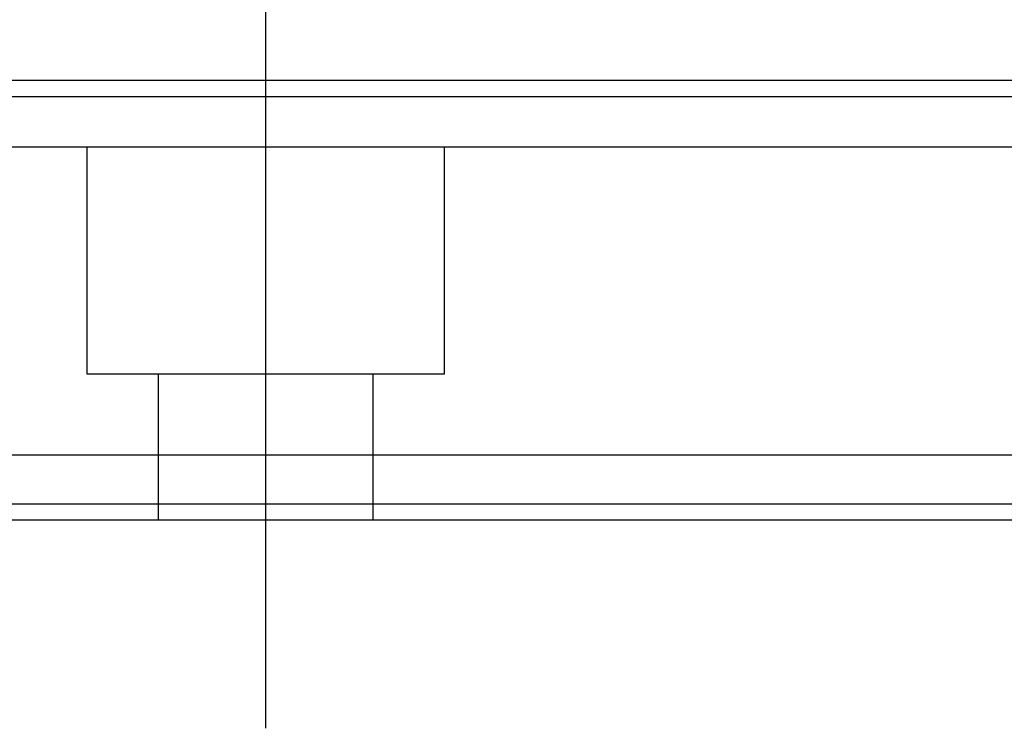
# Model space of a CAD drawing. Header units: millimetres. Extents: x -1108 to 3135, y -1596 to 860.
# Tile 173 of 256: x -815 to -785, y -608 to -586. Entities that reach past the tile are written whole.
import ezdxf
from ezdxf.lldxf.tags import DXFTag

# ---------------------------------------------------------------- set-up
doc = ezdxf.new("R2010")
doc.units = ezdxf.units.MM
doc.layers.get('0').update_dxf_attribs({"linetype": 'CONTINUOUS'})
tags = doc.linetypes.add('DASHED', pattern=[25.72, 12.86, -12.86]).pattern_tags.tags
tags[6:7] = [DXFTag(74, 4), DXFTag(75, 0), DXFTag(340, '0'), DXFTag(46, 0.0), DXFTag(50, 0.0), DXFTag(44, 0.0), DXFTag(45, 0.0)]
tags[4:5] = [DXFTag(74, 4), DXFTag(75, 0), DXFTag(340, '0'), DXFTag(46, 0.0), DXFTag(50, 0.0), DXFTag(44, 0.0), DXFTag(45, 0.0)]

msp = doc.modelspace()

# ---------------------------------------------------------------- linework, layer by layer
at = {"ltscale": 0.2}
msp.add_line((-807.612, -607.805), (-807.612, -582.055), dxfattribs=at)
at = {"linetype": 'Continuous'}
for p, q in [((-619.124, -587.843), (-877.612, -587.843)), ((-621.907, -599.392), (-877.612, -599.393)), ((-622.389, -601.392), (-877.612, -601.393))]:
    msp.add_line(p, q, dxfattribs=at)
at = {"linetype": 'DASHED'}
for p, q in [((-619.618, -589.892), (-877.612, -589.893)), ((-813.112, -596.893), (-813.112, -589.893)), ((-802.112, -589.893), (-802.112, -596.893)), ((-802.112, -596.893), (-813.112, -596.893)), ((-810.912, -601.393), (-810.912, -596.893)), ((-804.312, -596.893), (-804.312, -601.393)), ((-622.268, -600.892), (-877.612, -600.893))]:
    msp.add_line(p, q, dxfattribs=at)
at = {"linetype": 'Continuous'}
msp.add_open_spline([(-619.245, -588.343), (-877.612, -588.343)], degree=1, dxfattribs=at)

doc.saveas('drawing.dxf')
